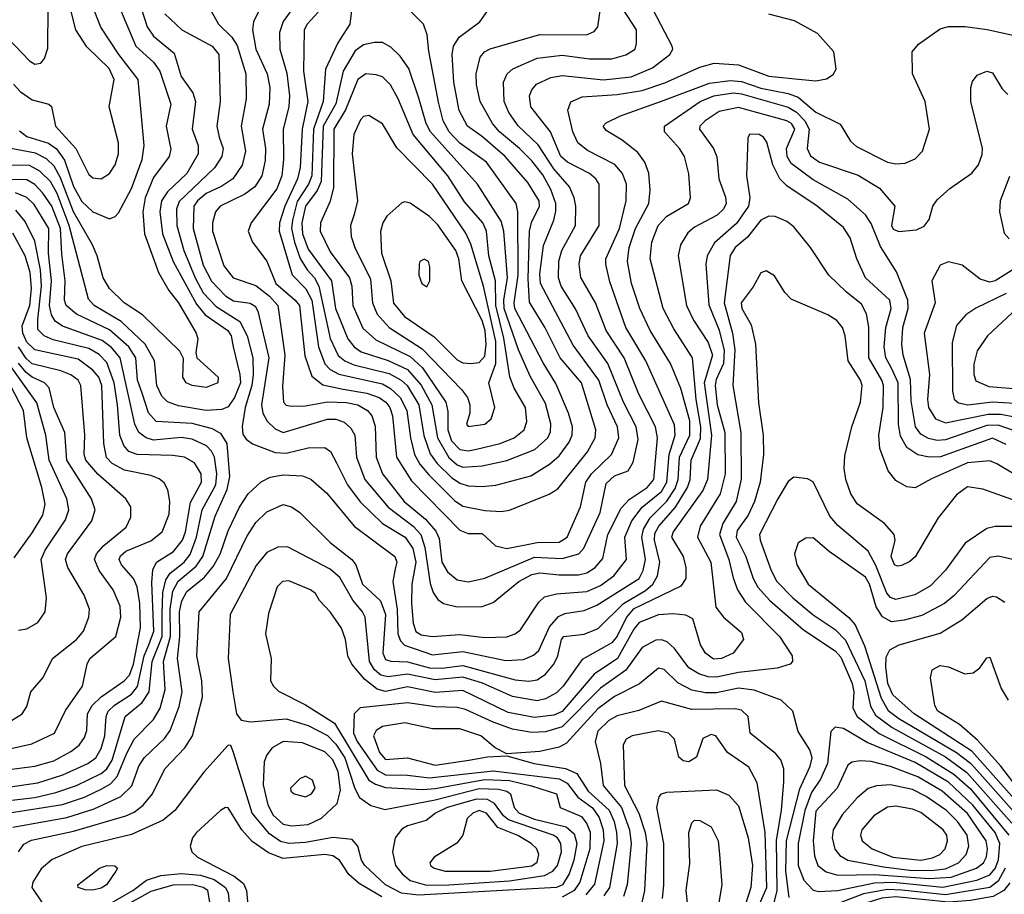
# Model space of a CAD drawing. Extents: x 997028 to 1115134, y 536408 to 618974.
# Tile 37 of 256: x 1007440 to 1011008, y 554621 to 557791. Entities that reach past the tile are written whole.
import ezdxf

# ---------------------------------------------------------------- set-up
doc = ezdxf.new("R2010")
doc.units = 0

msp = doc.modelspace()

# ---------------------------------------------------------------- linework, layer by layer
at = {"layer": '0CON10XD'}
for points in [[(1007755.5, 557945.5), (1007860.7, 557695), (1007925, 557637.7), (1007946.9, 557605), (1007987.6, 557485), (1007971, 557405), (1007982.9, 557345), (1007987.7, 557322.3), (1007980.7, 557295), (1007925, 557219.6), (1007893.9, 557145), (1007886.1, 557095), (1007891.7, 557015), (1007942.5, 556875), (1007979.7, 556809.7), (1008015.7, 556765), (1008078.8, 556655), (1008085.5, 556634.5), (1008078, 556585), (1008081.2, 556565), (1008158.5, 556495), (1008158.1, 556475), (1008115, 556457.5), (1008065, 556464.7), (1008042.5, 556475), (1008031.2, 556495), (1008033.3, 556563.3), (1008019.7, 556589.7), (1007885, 556721.8), (1007818.2, 556765), (1007765, 556816.8), (1007742, 556855), (1007720.2, 556935), (1007704, 556975), (1007635, 557094.3), (1007587.8, 557217.8), (1007565, 557260.2), (1007536.5, 557286.5), (1007497.3, 557307.3), (1007408, 557325)], [(1007869.9, 557865), (1007901, 557765), (1007925, 557731.1), (1007999.6, 557669.6), (1008025.3, 557585), (1008066.7, 557526.7), (1008076.8, 557495), (1008064.8, 557395), (1008086.1, 557335), (1008086.1, 557305), (1008045, 557233.7), (1007975, 557167), (1007953.5, 557135), (1007947.2, 557095), (1007956.7, 557015), (1007995.8, 556915), (1008080, 556760), (1008111.6, 556721.6), (1008194.3, 556665), (1008205.9, 556645), (1008213, 556605), (1008237.9, 556505), (1008239.4, 556475), (1008218.5, 556421.5), (1008195, 556387.9), (1008171.9, 556378.1), (1008115, 556374.5), (1008015, 556391), (1007975, 556405.9), (1007955, 556426.2), (1007936.1, 556465), (1007927.7, 556555), (1007894.9, 556614.9), (1007807.5, 556697.5), (1007710, 556755), (1007688.5, 556778.5), (1007619.1, 557045), (1007575, 557160.9), (1007551.6, 557205), (1007512.3, 557242.3), (1007475, 557262.8), (1007355, 557263.6)], [(1007438.4, 557388.4), (1007465, 557367.9), (1007543.4, 557343.4), (1007573.1, 557323.1), (1007601.7, 557281.7), (1007635, 557186.3), (1007665, 557132.4), (1007705, 557095.2), (1007765, 557069.6), (1007785, 557077.5), (1007798.2, 557091.7), (1007845, 557179.6), (1007883.4, 557285), (1007890.4, 557335), (1007868.9, 557575), (1007798.3, 557665), (1007734.2, 557764.2), (1007686.5, 557885)], [(1008457.5, 557872.5), (1008394.7, 557785), (1008380.7, 557745), (1008381.9, 557685), (1008408, 557598), (1008417.7, 557515), (1008414.8, 557475), (1008394.8, 557395), (1008396.1, 557285), (1008389.2, 557225), (1008371.2, 557178.8), (1008278.7, 557055), (1008267.7, 557025), (1008283.1, 556985), (1008335.6, 556915.6), (1008368.4, 556835), (1008438.5, 556775), (1008453.2, 556755), (1008472.8, 556572.8), (1008498.6, 556498.6), (1008537.6, 556467.6), (1008612.1, 556452.1), (1008697.3, 556437.3), (1008741.8, 556421.8), (1008766.7, 556405), (1008780.6, 556385), (1008790.3, 556355), (1008805.2, 556205), (1008859.1, 556119.1), (1009035, 555940.3), (1009065, 555928.2), (1009115, 555928.2), (1009164.3, 555884.3), (1009205, 555874.8)], [(1008648.5, 557875), (1008636.6, 557775), (1008592.6, 557707.4), (1008548.2, 557611.8), (1008539.3, 557495), (1008504.9, 557395.1), (1008498, 557225), (1008486.7, 557195), (1008445, 557132.7), (1008427.8, 557065), (1008424.9, 557034.9), (1008435.6, 556985), (1008455.5, 556925.5), (1008481.7, 556885), (1008507.7, 556855), (1008523.9, 556825), (1008565.1, 556635.1), (1008594.3, 556574.3), (1008617.9, 556555), (1008650.5, 556540.5), (1008779, 556509), (1008822.4, 556485), (1008844.2, 556465), (1008886, 556395), (1008903.7, 556283.7), (1008927.4, 556217.4), (1008952.1, 556182.1), (1009005, 556132.3), (1009035, 556111.4), (1009065, 556102.1), (1009115, 556098.7)], [(1009205, 555874.8), (1009315, 555896.2), (1009395, 555897.7), (1009423.9, 555915), (1009472.1, 556025), (1009491.3, 556115), (1009512.4, 556145), (1009584.3, 556215), (1009610.6, 556275), (1009605.5, 556315), (1009568.1, 556395), (1009538.7, 556485), (1009445, 556611.6), (1009327, 556835), (1009325, 556870), (1009337.3, 556972.7), (1009375.5, 557064.5), (1009382.9, 557097.1), (1009382.5, 557125), (1009364.7, 557175.3), (1009335, 557228.4), (1009295, 557279.6), (1009250.9, 557325), (1009178.4, 557385), (1009152.7, 557415), (1009108, 557495), (1009095.2, 557555), (1009093.9, 557595), (1009108.7, 557655), (1009123.8, 557675), (1009144.1, 557685.9), (1009325, 557737.5), (1009493.7, 557736.3), (1009521.2, 557748.8), (1009535.3, 557765), (1009550, 557875)], [(1007370.8, 557750.8), (1007475, 557641.9), (1007495, 557630), (1007516.1, 557633.9), (1007529.5, 557650.5), (1007541.9, 557688.1), (1007542.8, 557835)], [(1007417.3, 557557.3), (1007440.9, 557530.9), (1007485, 557500.7), (1007545, 557485.4), (1007555, 557477.1), (1007568.9, 557405), (1007643.4, 557325), (1007689.9, 557229.9), (1007705, 557218.5), (1007735, 557214.5), (1007765, 557234.4), (1007785, 557265.7), (1007797.8, 557305), (1007797.1, 557345), (1007763.4, 557475), (1007781.6, 557575), (1007763.8, 557615), (1007682.5, 557692.5), (1007642.9, 557755), (1007618, 557855)], [(1008311.8, 557835), (1008286.6, 557783.4), (1008283.8, 557755), (1008295.6, 557685), (1008336.7, 557595), (1008346.3, 557545), (1008343.6, 557485), (1008319.4, 557395), (1008330.5, 557325), (1008329.6, 557280.4), (1008317.5, 557225), (1008291.8, 557185), (1008255, 557159), (1008166.5, 557115), (1008149.6, 557095), (1008138, 557055), (1008138.2, 557025), (1008179.6, 556899.6), (1008213.8, 556855), (1008295, 556828.3), (1008345, 556789.4), (1008375.6, 556755), (1008400, 556575), (1008392, 556462), (1008395.5, 556405), (1008405, 556393.8), (1008425, 556390.7), (1008475, 556391.5), (1008555, 556406.3), (1008624.1, 556404.1), (1008665.4, 556395), (1008699.7, 556375), (1008715.2, 556355), (1008727.8, 556317.8), (1008731.4, 556205), (1008754.4, 556145), (1008833.5, 556045), (1008910.4, 555980.4), (1008947.6, 555937.6), (1008960.1, 555910.1), (1008969.6, 555825), (1008990.2, 555790.2), (1009025, 555760.2), (1009065, 555753.9)], [(1009115, 556098.7), (1009165, 556103.5), (1009291.8, 556138.2), (1009360.1, 556179.9), (1009395, 556210), (1009430.6, 556259.4), (1009442, 556285), (1009442.8, 556315), (1009428.5, 556365), (1009382.7, 556472.7), (1009337, 556547), (1009234, 556745), (1009231.5, 556765), (1009246.5, 556865), (1009245.2, 557095.2), (1009239, 557125), (1009131.4, 557275), (1009035, 557344.1), (1008996.6, 557385), (1008974.8, 557425), (1008957.7, 557492.3), (1008922.3, 557677.7), (1008916.4, 557736.4), (1008902.7, 557775), (1008842.1, 557835)], [(1009065, 555753.9), (1009125, 555766.9), (1009305, 555842.9), (1009405, 555838.6), (1009466.2, 555855), (1009484.2, 555875.8), (1009543.5, 556005), (1009565, 556110), (1009595, 556137.8), (1009644.3, 556155.8), (1009663.2, 556186.8), (1009680.9, 556269.1), (1009673.8, 556315), (1009628.2, 556405), (1009571.2, 556545), (1009499.6, 556645), (1009453.8, 556743.8), (1009402.4, 556825), (1009392.3, 556855), (1009394, 556916), (1009404.4, 556955), (1009454, 557045), (1009455.2, 557115), (1009449, 557145), (1009431.6, 557185), (1009375, 557251.1), (1009318.2, 557338.2), (1009246.4, 557406.4), (1009212.2, 557455), (1009194.8, 557495), (1009193.2, 557565), (1009206.6, 557595), (1009226.4, 557613.6), (1009315, 557652.5), (1009405, 557663.3), (1009505, 557649.4), (1009585, 557649.8), (1009635.9, 557664.1), (1009669.5, 557685), (1009675.4, 557705), (1009674.6, 557755), (1009625, 557830.6)], [(1007965, 557812.9), (1008026.9, 557755), (1008137.1, 557695), (1008161.2, 557665), (1008165.8, 557495), (1008153.9, 557405), (1008163, 557365), (1008177.4, 557325), (1008171.9, 557295), (1008145.4, 557254.6), (1008017.8, 557132.2), (1008007.9, 557105), (1008009.6, 557045), (1008034.9, 556955), (1008076, 556855), (1008105, 556801.2), (1008151.2, 556751.2), (1008237.1, 556697.1), (1008263.5, 556645), (1008284.2, 556565), (1008285.6, 556505), (1008281, 556465), (1008257, 556385), (1008246.4, 556316.4), (1008248.7, 556288.7), (1008260.5, 556270.5), (1008283.8, 556253.8), (1008365, 556222.3), (1008405, 556220.4), (1008485, 556239), (1008545, 556240), (1008566.1, 556226.1), (1008588.3, 556185), (1008627.5, 556105), (1008673, 556043), (1008754.7, 555964.7), (1008837, 555915), (1008864, 555874), (1008874.7, 555825), (1008860.8, 555745), (1008858.9, 555675), (1008865, 555603.3), (1008875, 555573.1), (1008895, 555561.4), (1008934.8, 555554.8), (1009035, 555562.1), (1009125, 555551.6)], [(1008131.8, 557825), (1008160, 557775), (1008207.8, 557727.8), (1008228.2, 557698.2), (1008259.4, 557595), (1008260.7, 557505), (1008241.9, 557405), (1008258, 557315), (1008246.4, 557263.6), (1008211.8, 557215), (1008172.1, 557187.9), (1008115, 557161.7), (1008084.2, 557135), (1008071.1, 557115), (1008068, 557035), (1008105, 556901.3), (1008135, 556842.9), (1008185, 556790), (1008215, 556772.8), (1008275, 556763.3), (1008292.5, 556752.5), (1008302.6, 556735), (1008342.1, 556565), (1008316.5, 556395), (1008321.2, 556365), (1008336, 556336), (1008365, 556308.3), (1008395, 556294.8), (1008555, 556343.8), (1008585, 556343.7), (1008615, 556332.7), (1008640.2, 556310.2), (1008653.8, 556285), (1008659.6, 556205), (1008690.4, 556125), (1008775, 556024), (1008865.9, 555955.9), (1008893.5, 555925), (1008908.3, 555878.3), (1008927.3, 555747.3), (1008938.2, 555715), (1008955, 555689.6), (1008975.3, 555675.2), (1009025, 555663.2)], [(1008521.7, 557818.3), (1008480.9, 557775), (1008470, 557755), (1008468.5, 557605), (1008483.6, 557495), (1008462.7, 557395), (1008456.3, 557255), (1008446.6, 557215), (1008400, 557115), (1008380.8, 557055), (1008379.5, 557025), (1008426.6, 556866.6), (1008476, 556816), (1008498.6, 556775), (1008521.9, 556605), (1008545, 556543.9), (1008565, 556523), (1008596.5, 556506.5), (1008755, 556471.2), (1008783.9, 556453.9), (1008818.3, 556421.7), (1008842.8, 556375), (1008855.9, 556275), (1008870.9, 556215), (1008889.9, 556179.9), (1008921.9, 556141.9), (1009015, 556048.7), (1009045, 556027.8), (1009125, 556012.3), (1009185, 556008.9)], [(1009185, 556008.9), (1009215, 556013.6), (1009358.1, 556071.9), (1009389.3, 556090.7), (1009497, 556225), (1009524.8, 556275), (1009527.8, 556305), (1009475.6, 556475), (1009398.1, 556565), (1009344, 556674), (1009287.5, 556767.5), (1009282.4, 556852.4), (1009287, 557025), (1009294.1, 557055.9), (1009323.8, 557115), (1009322.2, 557135), (1009281.1, 557201.1), (1009198.4, 557295), (1009116.7, 557366.7), (1009062.5, 557405), (1009032.7, 557462.7), (1009013.2, 557565), (1009006.3, 557665), (1009012, 557695), (1009031.7, 557728.3), (1009106.9, 557783.1), (1009135.7, 557825)], [(1009025, 555663.2), (1009115, 555663.6), (1009155, 555678.4), (1009248.2, 555755), (1009295, 555780.5), (1009325, 555786.6), (1009395, 555778.6), (1009465, 555778.8), (1009495, 555786.7), (1009524.9, 555805.1), (1009552.4, 555837.6), (1009570.5, 555925), (1009619.9, 556020.1), (1009648.1, 556051.9), (1009714.1, 556095), (1009737.9, 556125), (1009751, 556275), (1009743.8, 556315), (1009683.9, 556433.9), (1009630.3, 556565), (1009565, 556664.6), (1009526.1, 556765), (1009473.6, 556856.4), (1009466.8, 556905), (1009471.7, 556935), (1009540, 557045), (1009539.7, 557195), (1009527.2, 557215), (1009504.3, 557234.3), (1009425, 557275.2), (1009401.2, 557295), (1009363.4, 557385), (1009291.4, 557475), (1009287.5, 557515), (1009295, 557536.7), (1009312.5, 557557.5), (1009365, 557581.4), (1009405, 557588.5), (1009555, 557573.1), (1009655, 557584.8), (1009733.4, 557616.6), (1009796.1, 557665), (1009806, 557685), (1009804.7, 557695), (1009736.5, 557825)], [(1009125, 555551.6), (1009205, 555554.7), (1009235.2, 555564.8), (1009255, 555579.4), (1009320.4, 555679.6), (1009341.2, 555698.8), (1009385, 555710), (1009495, 555718.7), (1009545, 555740.5), (1009592.6, 555775), (1009638.8, 555835), (1009633.2, 555915), (1009658, 555975), (1009695.8, 556024.2), (1009765, 556080.9), (1009785.3, 556115), (1009793, 556215), (1009814.8, 556285), (1009812.8, 556322.8), (1009709.2, 556555), (1009636.3, 556675), (1009578.7, 556841.3), (1009563.2, 556905), (1009564.3, 556925), (1009613.4, 557035), (1009637, 557135), (1009638.4, 557195), (1009624, 557234), (1009596.2, 557266.2), (1009496.9, 557316.9), (1009462.8, 557345), (1009443.7, 557385), (1009426, 557464), (1009436.5, 557493.5), (1009478.6, 557511.4), (1009605, 557520.3), (1009695.3, 557534.7), (1009778, 557562), (1009905, 557619.8), (1009956, 557634), (1010045, 557628), (1010155, 557587.2), (1010274, 557574), (1010325, 557570), (1010363.5, 557576.5), (1010387.6, 557592.4), (1010398.3, 557611.7), (1010390.5, 557675), (1010331.2, 557741.2), (1010247.8, 557787.8), (1010155, 557811.9)], [(1009815, 556091.6), (1009826.1, 556125), (1009830.7, 556205), (1009867.8, 556285), (1009867.6, 556337.6), (1009835, 556454.5), (1009798, 556545), (1009723.9, 556665), (1009687.3, 556745), (1009657, 556835), (1009642.1, 556915), (1009648.5, 556965), (1009671.1, 557035), (1009719, 557125), (1009724, 557175), (1009719, 557235), (1009705.2, 557275.2), (1009680.3, 557310.3), (1009622.9, 557355), (1009565, 557389.5), (1009554.3, 557405), (1009565, 557417.5), (1009617.3, 557442.7), (1009765.8, 557495.8), (1009939, 557561), (1010015, 557570.9), (1010055, 557567.3), (1010125, 557542.7), (1010225, 557523.5), (1010260.9, 557510.9), (1010325, 557455.7), (1010412.7, 557412.7), (1010450.9, 557350.9), (1010471.7, 557331.7), (1010585, 557274.3), (1010615, 557268.4), (1010648.4, 557271.6), (1010685, 557287.3), (1010710.9, 557315), (1010736.8, 557395), (1010721.2, 557495), (1010675.4, 557595.4), (1010673.5, 557675), (1010697.1, 557702.9), (1010775, 557758.2), (1010805, 557766.9), (1010866.4, 557766.4), (1010946.1, 557756.1), (1011045, 557733.7)], [(1009045, 556169), (1009115, 556174.1), (1009205, 556193.7), (1009306.7, 556233.3), (1009353, 556275), (1009362.7, 556297.3), (1009363.9, 556326.1), (1009345, 556399.6), (1009289.7, 556499.7), (1009247, 556595), (1009195.7, 556745), (1009194.5, 556775), (1009207.6, 556855), (1009194, 557025), (1009185, 557061.2), (1009098.2, 557195), (1008928.5, 557385), (1008912.7, 557415), (1008886.5, 557506.5), (1008849.3, 557615), (1008818.7, 557658.7), (1008785, 557692.3), (1008755, 557708.2), (1008725, 557708.2), (1008685, 557700), (1008655, 557678.4), (1008611.3, 557605), (1008585, 557486.6), (1008539.7, 557405), (1008532.1, 557205), (1008518.2, 557171.8), (1008475.9, 557115), (1008462.1, 557055), (1008464.3, 557015), (1008485, 556959.8), (1008569.2, 556845), (1008584.3, 556745), (1008629, 556635), (1008652, 556605), (1008676.8, 556586.8), (1008775.4, 556555.4), (1008845, 556522.7), (1008895, 556466), (1008932.7, 556395), (1008953.5, 556275), (1008994.6, 556204.6), (1009025, 556177.8), (1009045, 556169)], [(1007434.8, 554775.2), (1007455, 554802), (1007482.7, 554817.3), (1007635, 554850.1), (1007824.6, 554905.4), (1007855, 554919.1), (1007886.7, 554943.3), (1007920.7, 554985), (1007966, 555075), (1008037.9, 555152.1), (1008065.7, 555195), (1008102, 555335), (1008100.2, 555395), (1008081.9, 555485), (1008090, 555645), (1008189.4, 555765), (1008262.7, 555917.3), (1008295, 555968.5), (1008335, 556007.5), (1008395, 556033.8), (1008425, 556025.4), (1008454.4, 556005), (1008565, 555896), (1008643.8, 555835), (1008657.3, 555815), (1008681.4, 555745), (1008747.6, 555685), (1008765.6, 555635), (1008756, 555495), (1008765, 555472.1), (1008785, 555466), (1008845, 555463.9), (1008925, 555441.7), (1008968.9, 555441.1), (1009045, 555450.8), (1009235, 555398.7), (1009285, 555394), (1009315, 555398), (1009345, 555418.4), (1009375.2, 555455), (1009390.2, 555485), (1009403.3, 555545), (1009411.8, 555555), (1009485, 555563.9), (1009535.5, 555584.5), (1009627.7, 555675), (1009707.8, 555722.2), (1009734.5, 555745), (1009751.2, 555775), (1009760, 555825), (1009740.5, 555905), (1009741.7, 555928.3), (1009756.3, 555955), (1009816.3, 556023.7), (1009859.5, 556095), (1009869.7, 556125), (1009873.3, 556195), (1009906.4, 556273.6), (1009907.8, 556315), (1009891.5, 556415), (1009878.4, 556565), (1009810.1, 556670.1), (1009771.3, 556745), (1009724.8, 556925), (1009730.2, 556985), (1009753.5, 557045), (1009785, 557078.9), (1009863.5, 557125), (1009871.2, 557145), (1009865, 557232.5), (1009848.9, 557295), (1009830.8, 557325), (1009776.2, 557385), (1009776.2, 557405), (1009906, 557495), (1009955.5, 557515), (1010025, 557526), (1010055, 557522.8), (1010225, 557474.1), (1010255, 557456.3), (1010285.1, 557425.1), (1010300.8, 557395), (1010292.9, 557325), (1010305, 557298.2), (1010337.5, 557275), (1010478.1, 557228.1), (1010555, 557180.8), (1010611.4, 557115), (1010598.7, 557045), (1010605, 557031.5), (1010625, 557023.8), (1010690, 557030), (1010717.7, 557042.3), (1010735, 557067.5), (1010748.6, 557115), (1010765, 557138.6), (1010810.2, 557179.8), (1010890, 557235), (1010914.2, 557265), (1010927.9, 557302.1), (1010929.4, 557325), (1010886.2, 557495), (1010886.2, 557545), (1010892.3, 557567.7), (1010909.5, 557590.5), (1010945, 557604.3), (1010965, 557598.6), (1011000.4, 557540.4), (1011020.4, 557520.4)], [(1009065, 556228.5), (1009095, 556234.2), (1009181.1, 556255), (1009232.1, 556275), (1009268, 556305), (1009277.9, 556335), (1009272.5, 556385), (1009231.9, 556455), (1009216.3, 556496.3), (1009193.7, 556636.3), (1009165.6, 556755), (1009164.4, 556845), (1009140.1, 556935), (1009131, 557025), (1009117.6, 557055), (1009051.6, 557131.6), (1008991, 557225), (1008865.6, 557375), (1008811.1, 557505), (1008783.2, 557555), (1008755, 557584), (1008730.9, 557590.9), (1008693.8, 557595), (1008665, 557574.6), (1008620.7, 557465), (1008577.6, 557395), (1008576.6, 557183.4), (1008565, 557133.1), (1008529.5, 557055), (1008528.9, 557025), (1008565, 556949.3), (1008635.2, 556855), (1008643.3, 556825), (1008646.7, 556755), (1008683, 556673), (1008730.6, 556630.6), (1008855, 556570.7), (1008899.3, 556529.3), (1008983.9, 556405), (1008990.9, 556370.9), (1008991.1, 556305), (1009004.6, 556265), (1009035, 556233.3), (1009065, 556228.5)], [(1011045, 556301.1), (1010985, 556321.4), (1010945, 556320.3), (1010795, 556268), (1010765, 556266.4), (1010733.6, 556273.6), (1010705, 556289.2), (1010686, 556315), (1010669.8, 556409.8), (1010667.6, 556487.6), (1010641.2, 556575), (1010636.6, 556615), (1010640.6, 556675), (1010659.4, 556745), (1010658.3, 556775), (1010616.9, 556876.9), (1010558.6, 556968.6), (1010525, 557052.9), (1010505, 557084), (1010440.2, 557140.2), (1010315, 557211.3), (1010235, 557270), (1010221.2, 557295), (1010218.6, 557325), (1010248.7, 557395), (1010236.7, 557415), (1010219.7, 557425), (1010045, 557473.5), (1009975, 557458.1), (1009923.5, 557425), (1009904.7, 557405), (1009902.9, 557395), (1009954.1, 557324.1), (1009965.9, 557294.1), (1009973.2, 557215), (1009997.9, 557147.9), (1010000, 557125), (1009990.4, 557105), (1009967.2, 557082.8), (1009885, 557038.9), (1009861, 557019), (1009834.7, 556975), (1009826.3, 556935), (1009856.6, 556755), (1009881.7, 556701.7), (1009935, 556621.1), (1009950.3, 556575), (1009920.3, 556475), (1009947.1, 556285), (1009932.4, 556125), (1009914.8, 556085), (1009807.7, 555935), (1009801.5, 555915), (1009844.2, 555845), (1009853.8, 555805), (1009854.1, 555765), (1009835, 555737.3), (1009663.3, 555655), (1009638.2, 555625), (1009605, 555557.1), (1009585, 555532.4), (1009478.2, 555471.8), (1009409, 555375), (1009385, 555351), (1009345, 555329.6), (1009315, 555322.3), (1009225, 555337.7), (1009116.3, 555386.3), (1009045, 555407.7), (1008945, 555398.3), (1008845, 555418.8), (1008775, 555409.1), (1008748.2, 555415), (1008725.7, 555435), (1008707.5, 555465), (1008691.1, 555625), (1008681.8, 555645), (1008646.7, 555686.7), (1008599.8, 555769.8), (1008565, 555799.7), (1008410.1, 555880.1), (1008375, 555878.8), (1008335, 555859.6), (1008297.1, 555812.9), (1008202.8, 555635), (1008195.4, 555475), (1008212.4, 555355), (1008225.4, 555275.4), (1008242, 555252), (1008276, 555246), (1008405, 555256.9), (1008485, 555233), (1008555, 555196.5), (1008585, 555164.8), (1008618, 555115), (1008653.8, 555003.8), (1008671.4, 554971.4), (1008712.6, 554942.6), (1008762.4, 554927.6), (1008945, 554963.1), (1009105, 555003.9), (1009175, 555002.3), (1009204.5, 554995), (1009218.4, 554985), (1009231.7, 554935), (1009249.3, 554915), (1009305, 554893.2), (1009419.7, 554865), (1009449.4, 554839.4), (1009458.3, 554805), (1009448.3, 554745), (1009431, 554695), (1009406.3, 554655), (1009385, 554645.1), (1008885, 554617.5), (1008822.9, 554625), (1008765.6, 554655.6), (1008690.3, 554725), (1008678.8, 554745), (1008665, 554795.8), (1008645, 554820), (1008575, 554827.2), (1008475, 554809), (1008415, 554805.1), (1008385, 554812.4), (1008345, 554839.6), (1008281.8, 554915), (1008214.6, 555134.6), (1008205, 555160), (1008195, 555161.2), (1008106.7, 555063.3), (1008001.8, 554925), (1007959.9, 554890.1), (1007845, 554837.6), (1007665, 554794.1), (1007556.9, 554746.9), (1007517.4, 554712.6), (1007487.8, 554665), (1007483.1, 554645), (1007551.1, 554545)], [(1009065, 556316.7), (1009125, 556324.6), (1009147.9, 556345), (1009161.8, 556385), (1009140, 556475), (1009165.3, 556544.7), (1009164.8, 556625), (1009120.8, 556825), (1009075, 556977.3), (1009057, 557017), (1008935, 557195.3), (1008806.6, 557326.6), (1008755, 557414.4), (1008705, 557444.4), (1008685, 557440.6), (1008675, 557428.9), (1008650, 557375), (1008644.3, 557305), (1008664.2, 557135), (1008651.8, 557085), (1008637.9, 557045), (1008640.3, 557005), (1008653.8, 556965), (1008710.8, 556850.8), (1008718, 556765), (1008735, 556723.3), (1008778.4, 556675), (1008898.4, 556598.4), (1009040.7, 556450.7), (1009062.1, 556422.1), (1009070.9, 556395), (1009070.5, 556365), (1009058.8, 556325), (1009065, 556316.7)], [(1011015, 556251.7), (1010965, 556274.8), (1010776.8, 556206.8), (1010735.2, 556205.2), (1010695, 556213.4), (1010655, 556240), (1010631.1, 556281.1), (1010624.6, 556324.6), (1010623, 556475), (1010598.7, 556528.7), (1010578.4, 556565), (1010572.6, 556605), (1010578.5, 556675), (1010598.1, 556745), (1010592.4, 556775), (1010505.3, 556855), (1010473.5, 556925), (1010448.9, 557001.1), (1010425, 557038.5), (1010329.2, 557115), (1010219.4, 557189.4), (1010194.2, 557214.2), (1010168.7, 557265), (1010147, 557347), (1010135, 557365.6), (1010120, 557375), (1010084.2, 557375.8), (1010078, 557362), (1010073.4, 557226.6), (1010085.2, 557145.2), (1010080.6, 557115), (1010037.4, 557052.6), (1009957.9, 556982.1), (1009930.7, 556935), (1009926.7, 556905), (1009937.4, 556757.4), (1009975, 556665.4), (1009992.5, 556592.5), (1009989.8, 556545), (1009963.5, 556486.5), (1009959.9, 556465), (1009967.8, 556395), (1009995.1, 556295), (1009996, 556145), (1009977.7, 556072.3), (1009905.2, 555955), (1009895.7, 555915), (1009944, 555825), (1009962.1, 555662.1), (1009990, 555625), (1010055, 555570), (1010062.7, 555545), (1010025.6, 555495), (1009982.9, 555475), (1009953.5, 555473.5), (1009925.4, 555495), (1009907.2, 555525), (1009879.6, 555619.6), (1009853.1, 555633.1), (1009807.7, 555637.7), (1009755, 555634.3), (1009685, 555606.1), (1009665, 555581.6), (1009605.5, 555475), (1009521.2, 555418.8), (1009405, 555283.2), (1009375, 555269.7), (1009305, 555261.8), (1009210.2, 555280.2), (1009045, 555359.9), (1008945, 555352.9), (1008845, 555372.3), (1008765, 555356.5), (1008734.5, 555364.5), (1008689.8, 555399.8), (1008643.8, 555455), (1008629.3, 555485), (1008620.5, 555545), (1008605.9, 555585.9), (1008565, 555644.4), (1008526.2, 555686.2), (1008511.7, 555711.7), (1008493.3, 555725), (1008415, 555757.1), (1008392.5, 555755), (1008372.7, 555735), (1008340.9, 555639.1), (1008330, 555565), (1008350.8, 555475), (1008348.2, 555395), (1008358.9, 555375), (1008377.7, 555357.7), (1008475, 555307.3), (1008580.8, 555240.8), (1008705.1, 555035.1), (1008729.5, 555019.5), (1008765, 555008), (1008900.9, 555000.9), (1008945, 555003.7), (1009125, 555037.5), (1009215, 555033.9), (1009294.5, 555014.5), (1009385, 554985.4), (1009398.5, 554935), (1009475, 554902.3), (1009495, 554876.5), (1009506.5, 554846.5), (1009506.3, 554785), (1009469.1, 554665), (1009448.7, 554635), (1009405, 554610.4)], [(1011026.9, 557223.1), (1010993.1, 557135), (1010990.3, 557095), (1011007.8, 557017.7), (1011025, 556997.3)], [(1007395, 554915.1), (1007595, 554946.4), (1007675, 554972.7), (1007737.2, 555002.8), (1007768.2, 555021.8), (1007792.4, 555047.6), (1007828, 555132), (1007855, 555182.9), (1007925, 555254.1), (1007948.8, 555295), (1007966.9, 555363.1), (1007960.5, 555465), (1007985.8, 555555), (1007985.4, 555655), (1007995, 555719.3), (1008013.8, 555756.2), (1008079.1, 555810.9), (1008103.1, 555845), (1008148.3, 555991.7), (1008191.5, 556088.5), (1008200.6, 556135), (1008191.2, 556255), (1008170.1, 556290.1), (1008137.9, 556307.9), (1008065, 556327.4), (1007933.6, 556335), (1007906.4, 556366.4), (1007883.1, 556436.9), (1007867.1, 556485), (1007861, 556565), (1007834.8, 556605), (1007765, 556667.6), (1007645, 556724.2), (1007608.1, 556755), (1007602.3, 556775), (1007604.6, 556845), (1007591.8, 556941.8), (1007587.6, 557035), (1007556.4, 557115), (1007523.1, 557163.1), (1007494.2, 557194.2), (1007465, 557210.7), (1007285, 557213.7)], [(1007390.1, 554959.9), (1007495, 554971.9), (1007570.7, 554989.3), (1007645, 555014.6), (1007735, 555058.4), (1007755.8, 555075), (1007775, 555106.9), (1007822.1, 555265), (1007883.7, 555316.3), (1007908.5, 555355), (1007919.4, 555465), (1007956.1, 555555), (1007956.2, 555636.2), (1007958.8, 555715), (1007968.8, 555761.2), (1007984.6, 555785.4), (1008035.8, 555825), (1008057.8, 555852.2), (1008080, 555915), (1008100.6, 556015), (1008150.5, 556105), (1008154.3, 556145), (1008145.1, 556205.1), (1008135, 556226.7), (1008116.4, 556246.4), (1008065, 556270.2), (1008025, 556277.3), (1007925, 556266.8), (1007898, 556275), (1007871.6, 556295), (1007856.3, 556325), (1007803.1, 556565), (1007772.7, 556602.7), (1007738.4, 556628.4), (1007595, 556680.7), (1007568.2, 556698.2), (1007555, 556721.5), (1007548, 556755), (1007554.7, 556845), (1007544.3, 556945), (1007544.6, 557034.6), (1007491.7, 557121.7), (1007465, 557146.6), (1007423.8, 557163.8)], [(1009075, 556544.8), (1009105, 556549), (1009125, 556571.2), (1009130.3, 556615), (1009126.4, 556663.6), (1009115, 556701.4), (1009042.3, 556845), (1009030.6, 556925), (1009020.2, 556955), (1008955, 557047.2), (1008925, 557077.8), (1008855, 557126.4), (1008835, 557131.5), (1008825, 557127.8), (1008770.7, 557079.2), (1008755.3, 557054.7), (1008747, 557023), (1008751.1, 556945), (1008784.8, 556845), (1008794.3, 556764.3), (1008833.8, 556715), (1008941.9, 556641.9), (1009025, 556558.3), (1009045, 556547), (1009075, 556544.8)], [(1007294.8, 554995.2), (1007505, 555025.2), (1007596.2, 555053.8), (1007686.6, 555095), (1007715, 555115.8), (1007735, 555149.1), (1007748.1, 555195), (1007752.4, 555265), (1007760.7, 555285), (1007783.4, 555306.6), (1007845, 555346.1), (1007866.3, 555373.7), (1007891.1, 555485), (1007907.8, 555525), (1007926.3, 555575), (1007919, 555751), (1007922.4, 555797.6), (1007934.8, 555825.2), (1007996.6, 555863.4), (1008029.4, 555905), (1008040, 555935), (1008058.8, 556041.2), (1008098.4, 556115), (1008097.2, 556145), (1008072.9, 556185), (1008037.1, 556205), (1007995, 556212), (1007865, 556215.6), (1007835, 556226.2), (1007817.5, 556247.5), (1007802.6, 556285), (1007794.6, 556395), (1007781.8, 556475), (1007755, 556548.9), (1007727.6, 556577.6), (1007689.6, 556599.6), (1007561.2, 556631.2), (1007528.4, 556645), (1007505, 556667.8), (1007505.7, 556705), (1007518.5, 556825), (1007515.1, 556884.9), (1007495, 556988.8), (1007459.3, 557059.3), (1007425, 557101.3)], [(1010434.7, 556805), (1010372.1, 556865), (1010305.8, 556965.8), (1010245, 557040.5), (1010220, 557060), (1010177.8, 557077.8), (1010155, 557079.2), (1010125, 557064.2), (1010077.3, 557002.7), (1010032, 556965), (1010013.8, 556936.2), (1009992.9, 556765), (1010022.4, 556655), (1010031.8, 556595), (1010024.1, 556465), (1010053.4, 556295), (1010054.2, 556125.8), (1010036.6, 556045), (1009988.1, 555965), (1009975.2, 555925), (1010009.2, 555835), (1010025, 555768.6), (1010041, 555725), (1010070.1, 555680.1), (1010193.4, 555555), (1010238.5, 555485), (1010240.8, 555465), (1010231.2, 555455), (1010185, 555440.7), (1010045, 555425.4), (1009965, 555407.9), (1009935, 555409.6), (1009900.2, 555420.2), (1009865, 555441.7), (1009812.1, 555512.1), (1009785.7, 555535.7), (1009765, 555543.5), (1009745, 555542.5), (1009695, 555515.9), (1009636.4, 555433.6), (1009545, 555368.1), (1009405, 555228), (1009345, 555210), (1009295, 555206.9), (1009225, 555219.9), (1009155.1, 555245.1), (1009055, 555290.5), (1009025, 555297.9), (1008945, 555300.3), (1008845, 555315.2), (1008673.1, 555296.9), (1008651.8, 555275), (1008649.8, 555205), (1008662.6, 555175), (1008735, 555070.4), (1008765, 555054), (1008845, 555053), (1008925, 555043), (1009155, 555067.9), (1009395, 555039.8), (1009424.2, 555024.2), (1009462.8, 554972.8), (1009515, 554934), (1009539.7, 554899.7), (1009553.7, 554855), (1009556.5, 554815), (1009522.1, 554657.9), (1009490.9, 554619.1)], [(1007205, 555047.7), (1007494.8, 555084.8), (1007563.6, 555105), (1007625, 555138.9), (1007655, 555161.9), (1007675, 555189.1), (1007682.4, 555215), (1007685.2, 555275), (1007702.2, 555305), (1007735, 555337.1), (1007818.4, 555395), (1007837.3, 555415), (1007852.4, 555455), (1007876.8, 555586.8), (1007874.6, 555675), (1007864.9, 555734.9), (1007852.1, 555765), (1007808.3, 555815), (1007800.6, 555835), (1007805, 555847.5), (1007824.2, 555865), (1007915, 555902), (1007955.9, 555935), (1007980.9, 555999.1), (1007983.6, 556045), (1007976.8, 556086.8), (1007962.9, 556112.9), (1007945, 556127.5), (1007915, 556139.4), (1007818.9, 556158.9), (1007775, 556182.7), (1007754.6, 556204.6), (1007744.5, 556255), (1007736.9, 556465), (1007726.5, 556495), (1007705, 556521.3), (1007651.2, 556561.2), (1007495, 556594.6), (1007465, 556622.3), (1007451.1, 556655), (1007448.7, 556681.3), (1007475.9, 556755), (1007482, 556818), (1007477.6, 556875), (1007460, 556935), (1007415, 557017.1)], [(1008915, 556823.3), (1008925.7, 556844.3), (1008925.7, 556895), (1008921.2, 556915), (1008905, 556923.8), (1008890, 556915), (1008886.7, 556905), (1008886.2, 556865), (1008896.7, 556835), (1008915, 556823.3)], [(1011042.5, 556887.5), (1010975, 556845.2), (1010955, 556839.8), (1010920.8, 556850.8), (1010855, 556901.4), (1010805, 556914), (1010775, 556901.2), (1010745.6, 556845), (1010757.5, 556765), (1010717.2, 556655), (1010736.6, 556505), (1010729.3, 556415), (1010733.1, 556385), (1010758.2, 556345), (1010795, 556329.8), (1010948.9, 556361.1), (1010995, 556361.1), (1011045, 556351.5)], [(1011110.5, 556025), (1010929.9, 556089.9), (1010875, 556097.5), (1010835, 556069.5), (1010768.5, 555985), (1010685, 555844.3), (1010665, 555827.1), (1010635, 555813.3), (1010620.3, 555810.3), (1010610, 555815), (1010597.5, 555845), (1010612.5, 555905), (1010609.2, 555925), (1010573.3, 555965), (1010475, 556036.7), (1010452, 556072), (1010433.2, 556125), (1010427.5, 556165), (1010430.1, 556209.9), (1010454.7, 556315.3), (1010486.1, 556405), (1010492.4, 556465), (1010486.4, 556485), (1010441.9, 556555), (1010431.4, 556645), (1010421.3, 556675), (1010400.6, 556700.6), (1010368.8, 556721.2), (1010235, 556778.6), (1010212.4, 556802.4), (1010175, 556862.5), (1010145, 556880.8), (1010125, 556874), (1010097.3, 556822.7), (1010054.7, 556765), (1010056.8, 556745), (1010090.9, 556685), (1010106.5, 556615), (1010117.1, 556402.9), (1010134.3, 556285), (1010134.8, 556215), (1010123, 556115), (1010102.6, 556045), (1010079.3, 555995), (1010040.3, 555939.7), (1010035.5, 555915), (1010070.7, 555845), (1010097.8, 555765), (1010114.4, 555734.4), (1010157.4, 555687.4), (1010280.1, 555580.1), (1010395, 555503.1), (1010415, 555480.2), (1010456.6, 555385), (1010462.1, 555355), (1010459.3, 555295), (1010474.9, 555264.9), (1010553.8, 555203.8), (1010725, 555119), (1010825, 555056), (1010885, 555002.5), (1011023.9, 554835)], [(1011099.9, 556109.9), (1010981.3, 556181.3), (1010955, 556191.6), (1010875, 556184.8), (1010743.4, 556126.6), (1010685, 556093.9), (1010655, 556097.5), (1010615, 556120.5), (1010586.4, 556156.4), (1010556.6, 556236.6), (1010552.7, 556285), (1010568.8, 556385), (1010569.5, 556465), (1010563.8, 556485), (1010517.2, 556565), (1010516.5, 556676.5), (1010508.2, 556725), (1010489.8, 556759.8), (1010434.7, 556805)], [(1011015, 556798.4), (1010905, 556745.8), (1010868.6, 556721.4), (1010835, 556682.5), (1010819.3, 556620.7), (1010819.5, 556445), (1010826.2, 556416.2), (1010842.3, 556402.3), (1010875.5, 556395.5), (1010965, 556405.9), (1011045, 556401.4)], [(1011052.8, 556745), (1010947.5, 556645), (1010908.9, 556591.1), (1010896.9, 556543.1), (1010896.8, 556505), (1010905, 556482.3), (1010951.5, 556461.5), (1011056.8, 556453.3)], [(1007315, 555129), (1007483.3, 555166.7), (1007566.2, 555205), (1007605, 555287.3), (1007667.6, 555375), (1007684.1, 555455), (1007694.1, 555475), (1007787.7, 555555), (1007805.8, 555625), (1007803.6, 555665), (1007778.8, 555725), (1007727.9, 555795), (1007710.3, 555835), (1007717.9, 555855), (1007745, 555885.8), (1007825, 555952.2), (1007842.3, 555987.7), (1007842.3, 556025), (1007824.6, 556055), (1007723.3, 556143.3), (1007679.4, 556195), (1007673.7, 556215), (1007675.5, 556285), (1007661.1, 556465), (1007651.8, 556485), (1007625, 556504.1), (1007588.5, 556518.5), (1007485, 556543.7), (1007462.6, 556562.6), (1007435, 556605.8)], [(1007435, 555578.1), (1007465, 555582.9), (1007505, 555605.7), (1007532.2, 555645), (1007537.3, 555695), (1007518, 555835), (1007532, 555868), (1007605, 555977.9), (1007617.4, 556015), (1007610.2, 556055), (1007545.8, 556195), (1007534.5, 556285), (1007502.2, 556402.2), (1007375, 556579.8)], [(1007409.3, 555250.7), (1007448.5, 555275), (1007465, 555301.2), (1007480, 555355), (1007525, 555406.2), (1007558.5, 555475), (1007645.3, 555545), (1007670.3, 555575), (1007690.3, 555625), (1007692.4, 555655), (1007673.5, 555705), (1007613.8, 555805), (1007605.7, 555835), (1007613.3, 555855), (1007700.5, 555975), (1007712.8, 556015), (1007699.3, 556055), (1007610.3, 556195), (1007602.9, 556295), (1007563.5, 556385), (1007546.7, 556456.7), (1007529.2, 556475), (1007485, 556494.9), (1007462.5, 556512.5), (1007435, 556546.2)], [(1007419.8, 555840.2), (1007485, 555931.5), (1007523.9, 555995), (1007531.3, 556035), (1007519.3, 556095), (1007466, 556275), (1007453, 556375), (1007390, 556495)], [(1007415, 554864.2), (1007610.7, 554899.3), (1007709.2, 554930.8), (1007805.9, 554975), (1007845.7, 555014.3), (1007871.6, 555085), (1007890.4, 555115), (1007963.8, 555185), (1007985.2, 555215), (1008018.1, 555301.9), (1008028.6, 555355), (1008011.7, 555475), (1008020.2, 555555), (1008018.2, 555645), (1008027.3, 555685), (1008045, 555718.4), (1008109, 555771), (1008140.9, 555809.1), (1008165.8, 555854.2), (1008195, 555937.9), (1008236, 556024), (1008267.7, 556072.3), (1008314.1, 556115.9), (1008346.8, 556133.2), (1008395, 556141.2), (1008465, 556137.9), (1008495, 556125.9), (1008553.1, 556075), (1008652, 555955), (1008799.6, 555845), (1008806.6, 555825), (1008799.8, 555800.2), (1008791.5, 555755), (1008808.1, 555655), (1008809.7, 555565), (1008819.1, 555539.1), (1008833.6, 555523.6), (1008935, 555488.4), (1009045, 555500.4), (1009201.9, 555468.1), (1009265, 555471.9), (1009302.2, 555487.8), (1009321.2, 555505), (1009360.1, 555589.9), (1009391.9, 555628.1), (1009415, 555638.5), (1009485, 555649.3), (1009531.1, 555668.9), (1009684.4, 555765), (1009699.1, 555795), (1009708, 555835), (1009693.9, 555915), (1009700.1, 555945), (1009724, 555985), (1009784.5, 556045.5), (1009815, 556091.6)], [(1011035.9, 555954.1), (1010975, 555954.1), (1010945, 555947.1), (1010865.9, 555894.1), (1010795, 555796.2), (1010740.5, 555739.5), (1010683.3, 555706.7), (1010615, 555689.6), (1010595, 555696.5), (1010582.3, 555712.3), (1010542.6, 555812.6), (1010514.6, 555864.6), (1010405, 555957.5), (1010375, 555992), (1010315, 556115.6), (1010295, 556127.5), (1010245, 556133.5), (1010225, 556116.7), (1010187.5, 556055), (1010121, 555925), (1010123, 555905), (1010163.2, 555795), (1010183.9, 555755), (1010241.9, 555695), (1010315, 555633.7), (1010395, 555580.6), (1010432.4, 555542.4), (1010502.9, 555395), (1010522.7, 555302.7), (1010540.7, 555270.7), (1010601.6, 555225), (1010795, 555118.8), (1010871.8, 555061.8), (1011035, 554878.5)], [(1011055, 555830.3), (1010985, 555846.9), (1010955, 555842.2), (1010825.7, 555704.3), (1010791.1, 555675), (1010708.8, 555631.2), (1010645, 555614.3), (1010599.1, 555609.1), (1010566.7, 555626.7), (1010543.4, 555663.4), (1010519, 555745), (1010505, 555770.3), (1010373.2, 555863.2), (1010315, 555912.5), (1010288.5, 555911.5), (1010260.8, 555895), (1010247.1, 555855), (1010256.2, 555815), (1010297.3, 555745), (1010444.3, 555624.3), (1010467.8, 555597.8), (1010501, 555521), (1010562, 555332), (1010587.2, 555287.2), (1010625, 555258.3), (1010835, 555134.5), (1010885, 555095.6), (1010918.8, 555058.8), (1011045, 554917.4)], [(1011054.9, 554954.9), (1010889.9, 555139.9), (1010680.6, 555275), (1010604.2, 555344.2), (1010586.3, 555385), (1010578.1, 555445), (1010579.5, 555480.5), (1010593.3, 555506.7), (1010627.1, 555525), (1010775, 555567.7), (1010854.3, 555615.7), (1010945, 555692.8), (1010965, 555701.3), (1010979.7, 555699.7), (1011010.3, 555680.3)], [(1011081.9, 554971.9), (1010995, 555084.8), (1010910.1, 555180.1), (1010845.8, 555235.8), (1010767.2, 555285), (1010756.1, 555305), (1010740, 555405), (1010746.2, 555435), (1010775, 555450.8), (1010805, 555445.8), (1010865, 555419.5), (1010895, 555423.5), (1010918.8, 555441.2), (1010945, 555477.5), (1010955, 555480), (1010997, 555367), (1011022.4, 555325)], [(1010228.6, 554608.6), (1010216.6, 554705), (1010218.7, 554815), (1010266.8, 555003.2), (1010304.8, 555085), (1010311.4, 555115), (1010302.8, 555145), (1010260.5, 555210.5), (1010241.6, 555285), (1010198.9, 555325), (1010101, 555361), (1010045, 555367.5), (1009965, 555351), (1009925, 555350.9), (1009875, 555360.2), (1009825, 555387.5), (1009775, 555436), (1009755, 555441.1), (1009685.8, 555384.2), (1009595, 555338.3), (1009535, 555293.5), (1009421.5, 555168.5), (1009395, 555154.3), (1009325, 555138.7), (1009205, 555130), (1009162.3, 555152.3), (1009110.6, 555195), (1009035, 555220.6), (1008935, 555220.5), (1008835, 555242.5), (1008755, 555229.6), (1008730.9, 555215), (1008721.4, 555195), (1008743, 555135), (1008765, 555109.4), (1008845.2, 555115.2), (1008945, 555089.2), (1009066.8, 555106.7), (1009135, 555119.7), (1009205, 555123.1), (1009304, 555095), (1009417.2, 555077.2), (1009458.2, 555058.2), (1009499.2, 554995), (1009575.8, 554925.8), (1009593.5, 554885), (1009603, 554845), (1009604.4, 554805), (1009577.3, 554645), (1009556.7, 554615)], [(1010208.3, 555028.3), (1010208.4, 555075), (1010198.2, 555108.2), (1010179.9, 555129.9), (1010086.5, 555205), (1010079.5, 555265), (1010055, 555288.1), (1010032.8, 555292.8), (1009875, 555290.2), (1009765, 555321.2), (1009682.8, 555287.2), (1009605, 555267.5), (1009575, 555250.4), (1009535, 555211.8), (1009525.2, 555175), (1009544.8, 555095), (1009554.4, 555015), (1009621, 554935), (1009649.6, 554855), (1009655.1, 554804.9), (1009640.9, 554655), (1009627.3, 554612.7)], [(1010335, 554630.6), (1010405, 554634.9), (1010537.9, 554662.1), (1010605, 554664.4), (1010785, 554647), (1010907.7, 554672.3), (1010955, 554691.9), (1010975, 554713.9), (1010986.3, 554746.3), (1010991.1, 554805), (1010975.1, 554845), (1010894, 554944), (1010805, 555026.7), (1010685, 555098.4), (1010511.1, 555171.1), (1010425, 555222.3), (1010395, 555226.7), (1010379, 555211), (1010367.4, 555095), (1010342.2, 555037.8), (1010309.6, 554990.4), (1010285.1, 554925), (1010260.5, 554805), (1010260.9, 554725), (1010281.7, 554671.7), (1010315, 554635.7), (1010335, 554630.6)], [(1010107.1, 554555), (1010147.2, 554645), (1010141.5, 554845), (1010112.1, 555025), (1010081.9, 555081.9), (1010005.2, 555135.2), (1009962.9, 555195), (1009945, 555200), (1009915.6, 555185), (1009892, 555118), (1009865, 555101.5), (1009843.8, 555105), (1009828, 555118), (1009812.9, 555182.9), (1009790.8, 555205), (1009753.3, 555213.3), (1009659.2, 555195), (1009637.3, 555182.7), (1009626.8, 555163.2), (1009631.7, 555015), (1009683.1, 554915), (1009705.8, 554845), (1009712.1, 554805), (1009703.4, 554635), (1009690.4, 554575)], [(1008425, 554869.3), (1008485, 554873.4), (1008532.8, 554897.2), (1008589.6, 554950.4), (1008602.1, 554997.9), (1008593.8, 555065), (1008575, 555108.4), (1008545, 555136.9), (1008465, 555169.6), (1008394.8, 555175.2), (1008355, 555151.5), (1008335, 555126.9), (1008325, 555101.2), (1008322.3, 555017.7), (1008338.9, 554945), (1008357.6, 554907.6), (1008395, 554875.6), (1008425, 554869.3)], [(1010735, 554678.1), (1010815, 554682.6), (1010907.2, 554715), (1010932.6, 554735), (1010943.4, 554756.6), (1010947.4, 554785), (1010941.5, 554815), (1010875, 554914.2), (1010782.7, 554995), (1010695, 555046.6), (1010595, 555084.2), (1010525, 555101.9), (1010485.7, 555104.3), (1010455, 555099.3), (1010440.8, 555089.2), (1010402.4, 555005), (1010325, 554921.8), (1010314.6, 554814.6), (1010319.8, 554759.8), (1010332.4, 554725), (1010361.8, 554701.8), (1010405, 554689.6), (1010538, 554692), (1010735, 554678.1)], [(1008475, 554973.8), (1008496.5, 554985), (1008510, 555005), (1008500.6, 555035), (1008475, 555049.4), (1008455, 555039.4), (1008420.8, 555005), (1008422.5, 554995), (1008434.6, 554984.6), (1008475, 554973.8)], [(1011027.6, 554662.4), (1011006, 554635), (1010967.1, 554612.9), (1010885, 554598), (1010805, 554592.3), (1010615, 554611.3), (1010563.5, 554606.5), (1010475, 554578.9), (1010395, 554522.3), (1010335, 554493.3), (1010245, 554459.1), (1010205, 554459.1), (1010185, 554467.3), (1010171.4, 554481.4), (1010160.4, 554535), (1010184.7, 554635), (1010182.6, 554817.4), (1010200.5, 554925), (1010208.3, 555028.3)], [(1010743.2, 554706.8), (1010795, 554713.2), (1010842, 554735), (1010870.2, 554765), (1010879.5, 554795), (1010873.5, 554835), (1010838.3, 554885), (1010798.3, 554925), (1010725, 554975.8), (1010675, 555000.8), (1010595, 555018), (1010545, 555013.9), (1010515, 555004.2), (1010475, 554970.6), (1010420.8, 554909.2), (1010388.1, 554855), (1010383.7, 554825), (1010394, 554784), (1010411.5, 554761.5), (1010441.1, 554745), (1010570, 554720), (1010665, 554708.8), (1010743.2, 554706.8)], [(1009769, 554605), (1009774.5, 554655), (1009774.1, 554805), (1009748.7, 554935), (1009756.5, 554973.5), (1009765.3, 554984.7), (1009785, 554991.5), (1009965, 554999.2), (1010009.9, 554979.9), (1010045, 554940.9), (1010079.2, 554825), (1010094.8, 554725), (1010089.6, 554645), (1010050.6, 554525)], [(1008913.3, 554653.3), (1008995, 554654.5), (1009215, 554669.5), (1009341.2, 554688.8), (1009371.6, 554705), (1009388.3, 554725), (1009402.7, 554775), (1009401.2, 554805), (1009388.6, 554825), (1009373.3, 554835), (1009210.6, 554890.6), (1009192.8, 554905), (1009159.7, 554949.7), (1009135, 554964.9), (1009095, 554965.3), (1008988.2, 554935), (1008946.8, 554915), (1008912.3, 554887.7), (1008845, 554868.4), (1008825, 554856.4), (1008800, 554825), (1008790.3, 554775), (1008801.2, 554725), (1008825.1, 554695.1), (1008855, 554670.8), (1008913.3, 554653.3)], [(1010705, 554744.9), (1010747.2, 554752.8), (1010774.6, 554765), (1010793.2, 554785), (1010802.2, 554815), (1010799.1, 554835), (1010786.6, 554855), (1010705, 554917.5), (1010675, 554929.6), (1010615, 554940.2), (1010585, 554937), (1010534.6, 554905), (1010491.9, 554855), (1010486.5, 554835), (1010492.8, 554815), (1010528.9, 554785), (1010603.3, 554755), (1010705, 554744.9)], [(1008751.8, 554611.8), (1008669.5, 554659.5), (1008632.6, 554692.6), (1008598.4, 554745), (1008575, 554760.2), (1008545, 554764.5), (1008395, 554750.2), (1008341.2, 554771.2), (1008282.6, 554812.6), (1008244.8, 554854.8), (1008195, 554934.5), (1008185, 554935.5), (1008167.1, 554925), (1008080, 554845), (1008065.6, 554825), (1008057.1, 554795), (1008062.9, 554775), (1008084.3, 554755), (1008216.6, 554686.6), (1008250.1, 554660.1), (1008261.6, 554635), (1008269.2, 554555)], [(1009145, 554704.7), (1009295, 554723.5), (1009315, 554737.5), (1009321.4, 554765), (1009313.4, 554785), (1009293.3, 554805), (1009245, 554834.2), (1009172.4, 554862.4), (1009130.9, 554915), (1009105, 554924.1), (1009082.1, 554915), (1009060.9, 554895), (1009045.4, 554835), (1009023.7, 554806.3), (1008942.2, 554755), (1008925.5, 554735), (1008928.2, 554725), (1008941.1, 554715), (1008981.2, 554705), (1009145, 554704.7)], [(1009865.8, 554534.2), (1009854.7, 554635), (1009867.8, 554732.2), (1009864.6, 554845), (1009875, 554880), (1009885, 554890), (1009905, 554888), (1009945.8, 554865), (1009970.9, 554815), (1009975.5, 554765), (1009983.8, 554655), (1009966.8, 554555)], [(1007705, 554635.5), (1007676.6, 554636.6), (1007651.2, 554645), (1007650.8, 554655), (1007728.8, 554715), (1007755, 554725.4), (1007784.2, 554724.2), (1007793.8, 554715), (1007788, 554705), (1007754.2, 554655), (1007735, 554643.1), (1007705, 554635.5)], [(1007715, 554557.5), (1007849.6, 554635), (1007898.6, 554671.4), (1007951.2, 554688.8), (1008025, 554696.7), (1008095, 554690.4), (1008144.5, 554674.5), (1008185.9, 554645), (1008195.5, 554625), (1008202.8, 554555)], [(1011011, 554715), (1010985, 554668.5), (1010955.2, 554645), (1010795, 554619.3), (1010636.3, 554636.3), (1010585, 554638.4), (1010497, 554623), (1010315, 554552.6)], [(1008133, 554565), (1008121.9, 554635), (1008105, 554645.9), (1008067.1, 554655), (1007995, 554654.3), (1007915, 554631), (1007815, 554575.1)]]:
    msp.add_lwpolyline(points, dxfattribs=at)

doc.saveas('drawing.dxf')
